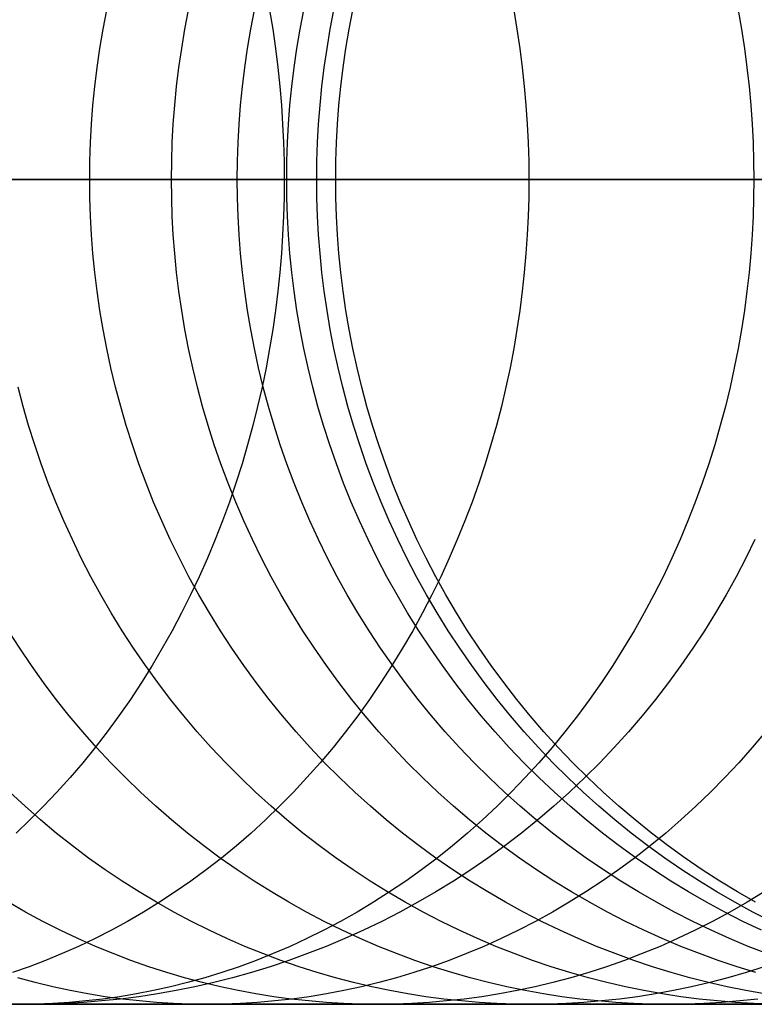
# Model space of a CAD drawing. Extents: x -10 to 451, y 0 to 260.
# Tile 55 of 61: x 414 to 428, y 147 to 165. Entities that reach past the tile are written whole.
import ezdxf

# ---------------------------------------------------------------- set-up
doc = ezdxf.new("R2010")
doc.units = 0
doc.layers.add('PREDEFINITO', color=7, linetype='CONTINUOUS')

msp = doc.modelspace()

# ---------------------------------------------------------------- linework, layer by layer
at = {"layer": 'PREDEFINITO'}
for p, q in [((415.942, 165.079, 935.565), (416.012, 165.441, 935.575)), ((417.491, 165.079, 926.708), (417.561, 165.441, 926.715)), ((418.736, 165.079, 917.449), (418.806, 165.441, 917.453)), ((419.093, 165.441, 1007.944), (419.152, 165.079, 1007.982)), ((419.673, 165.079, 907.793), (419.743, 165.441, 907.795)), ((420.241, 165.079, 865.354), (420.311, 165.441, 865.347)), ((420.6, 165.079, 887.322), (420.67, 165.441, 887.319)), ((423.712, 165.441, 1000.703), (423.774, 165.079, 1000.737)), ((427.959, 165.441, 993.09), (428.023, 165.079, 993.12)), ((415.881, 164.717, 935.556), (415.942, 165.079, 935.565)), ((417.429, 164.717, 926.702), (417.491, 165.079, 926.708)), ((418.675, 164.717, 917.445), (418.736, 165.079, 917.449)), ((419.152, 165.079, 1007.982), (419.204, 164.717, 1008.015)), ((419.611, 164.717, 907.792), (419.673, 165.079, 907.793)), ((420.18, 164.717, 865.36), (420.241, 165.079, 865.354)), ((420.538, 164.717, 887.324), (420.6, 165.079, 887.322)), ((423.774, 165.079, 1000.737), (423.828, 164.717, 1000.766)), ((428.023, 165.079, 993.12), (428.079, 164.717, 993.147)), ((415.829, 164.357, 935.549), (415.881, 164.717, 935.556)), ((417.377, 164.357, 926.696), (417.429, 164.717, 926.702)), ((418.622, 164.357, 917.442), (418.675, 164.717, 917.445)), ((419.204, 164.717, 1008.015), (419.249, 164.357, 1008.043)), ((419.558, 164.357, 907.79), (419.611, 164.717, 907.792)), ((420.128, 164.357, 865.365), (420.18, 164.717, 865.36)), ((420.486, 164.357, 887.327), (420.538, 164.717, 887.324)), ((423.828, 164.717, 1000.766), (423.875, 164.357, 1000.792)), ((428.079, 164.717, 993.147), (428.126, 164.357, 993.169)), ((415.786, 163.998, 935.542), (415.829, 164.357, 935.549)), ((417.333, 163.998, 926.692), (417.377, 164.357, 926.696)), ((418.578, 163.998, 917.439), (418.622, 164.357, 917.442)), ((419.249, 164.357, 1008.043), (419.287, 163.998, 1008.067)), ((419.514, 163.998, 907.789), (419.558, 164.357, 907.79)), ((420.084, 163.998, 865.37), (420.128, 164.357, 865.365)), ((420.442, 163.998, 887.328), (420.486, 164.357, 887.327)), ((423.875, 164.357, 1000.792), (423.913, 163.998, 1000.813)), ((428.126, 164.357, 993.169), (428.166, 163.998, 993.188)), ((415.75, 163.642, 935.537), (415.786, 163.998, 935.542)), ((417.298, 163.642, 926.688), (417.333, 163.998, 926.692)), ((418.542, 163.642, 917.437), (418.578, 163.998, 917.439)), ((419.287, 163.998, 1008.067), (419.317, 163.642, 1008.086)), ((419.479, 163.642, 907.788), (419.514, 163.998, 907.789)), ((420.048, 163.642, 865.373), (420.084, 163.998, 865.37)), ((420.406, 163.642, 887.33), (420.442, 163.998, 887.328)), ((423.913, 163.998, 1000.813), (423.945, 163.642, 1000.831)), ((428.166, 163.998, 993.188), (428.199, 163.642, 993.204)), ((415.723, 163.287, 935.533), (415.75, 163.642, 935.537)), ((417.27, 163.287, 926.685), (417.298, 163.642, 926.688)), ((418.515, 163.287, 917.435), (418.542, 163.642, 917.437)), ((419.317, 163.642, 1008.086), (419.34, 163.287, 1008.101)), ((419.451, 163.287, 907.787), (419.479, 163.642, 907.788)), ((420.021, 163.287, 865.376), (420.048, 163.642, 865.373)), ((420.378, 163.287, 887.331), (420.406, 163.642, 887.33)), ((423.945, 163.642, 1000.831), (423.969, 163.287, 1000.844)), ((428.199, 163.642, 993.204), (428.223, 163.287, 993.215)), ((415.704, 162.935, 935.531), (415.723, 163.287, 935.533)), ((417.251, 162.935, 926.683), (417.27, 163.287, 926.685)), ((418.496, 162.935, 917.434), (418.515, 163.287, 917.435)), ((419.34, 163.287, 1008.101), (419.357, 162.935, 1008.111)), ((419.432, 162.935, 907.787), (419.451, 163.287, 907.787)), ((420.002, 162.935, 865.378), (420.021, 163.287, 865.376)), ((420.359, 162.935, 887.332), (420.378, 163.287, 887.331)), ((423.969, 163.287, 1000.844), (423.986, 162.935, 1000.853)), ((428.223, 163.287, 993.215), (428.241, 162.935, 993.224)), ((415.693, 162.586, 935.529), (415.704, 162.935, 935.531)), ((417.24, 162.586, 926.682), (417.251, 162.935, 926.683)), ((418.484, 162.586, 917.433), (418.496, 162.935, 917.434)), ((419.357, 162.935, 1008.111), (419.366, 162.586, 1008.117)), ((419.42, 162.586, 907.787), (419.432, 162.935, 907.787)), ((419.99, 162.586, 865.379), (420.002, 162.935, 865.378)), ((420.348, 162.586, 887.332), (420.359, 162.935, 887.332)), ((423.986, 162.935, 1000.853), (423.996, 162.586, 1000.859)), ((428.241, 162.935, 993.224), (428.251, 162.586, 993.229)), ((415.689, 162.24, 935.528), (415.693, 162.586, 935.529)), ((417.236, 162.24, 926.682), (417.24, 162.586, 926.682)), ((418.481, 162.24, 917.433), (418.484, 162.586, 917.433)), ((419.366, 162.586, 1008.117), (419.37, 162.24, 1008.119)), ((419.417, 162.24, 907.787), (419.42, 162.586, 907.787)), ((419.986, 162.24, 865.379), (419.99, 162.586, 865.379)), ((420.344, 162.24, 887.332), (420.348, 162.586, 887.332)), ((423.996, 162.586, 1000.859), (423.999, 162.24, 1000.861)), ((428.251, 162.586, 993.229), (428.255, 162.24, 993.23)), ((419.986, 162.24, 865.379), (379.442, 162.24, 20.779)), ((450.507, 162.24, 862.345), (410.109, 162.24, 20.779)), ((413.846, 162.24, 943.967), (414.81, 162.24, 939.772)), ((414.363, 162.24, 1015.002), (416.919, 162.24, 1011.6)), ((414.81, 162.24, 939.772), (415.689, 162.24, 935.528)), ((415.689, 162.24, 935.528), (416.505, 162.24, 931.126)), ((415.693, 161.894, 935.529), (415.689, 162.24, 935.528)), ((416.505, 162.24, 931.126), (417.236, 162.24, 926.682)), ((416.919, 162.24, 1011.6), (419.37, 162.24, 1008.119)), ((417.236, 162.24, 926.682), (417.901, 162.24, 922.076)), ((417.24, 161.894, 926.682), (417.236, 162.24, 926.682)), ((417.901, 162.24, 922.076), (418.481, 162.24, 917.433)), ((418.481, 162.24, 917.433), (418.991, 162.24, 912.626)), ((418.484, 161.894, 917.433), (418.481, 162.24, 917.433)), ((418.991, 162.24, 912.626), (419.417, 162.24, 907.787)), ((419.37, 162.24, 1008.119), (419.366, 161.894, 1008.117)), ((419.37, 162.24, 1008.119), (421.738, 162.24, 1004.525)), ((419.417, 162.24, 907.787), (420.046, 162.24, 897.612)), ((419.42, 161.894, 907.787), (419.417, 162.24, 907.787)), ((420.325, 162.24, 876.392), (419.986, 162.24, 865.379)), ((419.99, 161.894, 865.379), (419.986, 162.24, 865.379)), ((420.046, 162.24, 897.612), (420.344, 162.24, 887.332)), ((420.344, 162.24, 887.332), (420.325, 162.24, 876.392)), ((420.348, 161.894, 887.332), (420.344, 162.24, 887.332)), ((421.738, 162.24, 1004.525), (423.999, 162.24, 1000.861)), ((423.999, 162.24, 1000.861), (423.996, 161.894, 1000.859)), ((423.999, 162.24, 1000.861), (426.182, 162.24, 997.077)), ((426.182, 162.24, 997.077), (428.255, 162.24, 993.23)), ((428.255, 162.24, 993.23), (428.251, 161.894, 993.229)), ((428.255, 162.24, 993.23), (430.252, 162.24, 989.259)), ((415.704, 161.545, 935.531), (415.693, 161.894, 935.529)), ((417.251, 161.545, 926.683), (417.24, 161.894, 926.682)), ((418.496, 161.545, 917.434), (418.484, 161.894, 917.433)), ((419.366, 161.894, 1008.117), (419.357, 161.545, 1008.111)), ((419.432, 161.545, 907.787), (419.42, 161.894, 907.787)), ((420.002, 161.545, 865.378), (419.99, 161.894, 865.379)), ((420.359, 161.545, 887.332), (420.348, 161.894, 887.332)), ((423.996, 161.894, 1000.859), (423.986, 161.545, 1000.853)), ((428.251, 161.894, 993.229), (428.241, 161.545, 993.224)), ((415.723, 161.193, 935.533), (415.704, 161.545, 935.531)), ((417.27, 161.193, 926.685), (417.251, 161.545, 926.683)), ((418.515, 161.193, 917.435), (418.496, 161.545, 917.434)), ((419.357, 161.545, 1008.111), (419.34, 161.193, 1008.101)), ((419.451, 161.193, 907.787), (419.432, 161.545, 907.787)), ((420.021, 161.193, 865.376), (420.002, 161.545, 865.378)), ((420.378, 161.193, 887.331), (420.359, 161.545, 887.332)), ((423.986, 161.545, 1000.853), (423.969, 161.193, 1000.844)), ((428.241, 161.545, 993.224), (428.223, 161.193, 993.215)), ((415.75, 160.838, 935.537), (415.723, 161.193, 935.533)), ((417.298, 160.838, 926.688), (417.27, 161.193, 926.685)), ((418.542, 160.838, 917.437), (418.515, 161.193, 917.435)), ((419.34, 161.193, 1008.101), (419.317, 160.838, 1008.086)), ((419.479, 160.838, 907.788), (419.451, 161.193, 907.787)), ((420.048, 160.838, 865.373), (420.021, 161.193, 865.376)), ((420.406, 160.838, 887.33), (420.378, 161.193, 887.331)), ((423.969, 161.193, 1000.844), (423.945, 160.838, 1000.831)), ((428.223, 161.193, 993.215), (428.199, 160.838, 993.204)), ((415.786, 160.482, 935.542), (415.75, 160.838, 935.537)), ((417.333, 160.482, 926.692), (417.298, 160.838, 926.688)), ((418.578, 160.482, 917.439), (418.542, 160.838, 917.437)), ((419.317, 160.838, 1008.086), (419.287, 160.482, 1008.067)), ((419.514, 160.482, 907.789), (419.479, 160.838, 907.788)), ((420.084, 160.482, 865.37), (420.048, 160.838, 865.373)), ((420.442, 160.482, 887.328), (420.406, 160.838, 887.33)), ((423.945, 160.838, 1000.831), (423.913, 160.482, 1000.813)), ((428.199, 160.838, 993.204), (428.166, 160.482, 993.188)), ((415.829, 160.123, 935.549), (415.786, 160.482, 935.542)), ((417.377, 160.123, 926.696), (417.333, 160.482, 926.692)), ((418.622, 160.123, 917.442), (418.578, 160.482, 917.439)), ((419.287, 160.482, 1008.067), (419.249, 160.123, 1008.043)), ((419.558, 160.123, 907.79), (419.514, 160.482, 907.789)), ((420.128, 160.123, 865.365), (420.084, 160.482, 865.37)), ((420.486, 160.123, 887.327), (420.442, 160.482, 887.328)), ((423.913, 160.482, 1000.813), (423.875, 160.123, 1000.792)), ((428.166, 160.482, 993.188), (428.126, 160.123, 993.169)), ((415.881, 159.763, 935.556), (415.829, 160.123, 935.549)), ((417.429, 159.763, 926.702), (417.377, 160.123, 926.696)), ((418.675, 159.763, 917.445), (418.622, 160.123, 917.442)), ((419.249, 160.123, 1008.043), (419.204, 159.763, 1008.015)), ((419.611, 159.763, 907.792), (419.558, 160.123, 907.79)), ((420.18, 159.763, 865.36), (420.128, 160.123, 865.365)), ((420.538, 159.763, 887.324), (420.486, 160.123, 887.327)), ((423.875, 160.123, 1000.792), (423.828, 159.763, 1000.766)), ((428.126, 160.123, 993.169), (428.079, 159.763, 993.147)), ((415.942, 159.401, 935.565), (415.881, 159.763, 935.556)), ((417.491, 159.401, 926.708), (417.429, 159.763, 926.702)), ((418.736, 159.401, 917.449), (418.675, 159.763, 917.445)), ((419.204, 159.763, 1008.015), (419.152, 159.401, 1007.982)), ((419.673, 159.401, 907.793), (419.611, 159.763, 907.792)), ((420.241, 159.401, 865.354), (420.18, 159.763, 865.36)), ((420.6, 159.401, 887.322), (420.538, 159.763, 887.324)), ((423.828, 159.763, 1000.766), (423.774, 159.401, 1000.737)), ((428.079, 159.763, 993.147), (428.023, 159.401, 993.12)), ((416.012, 159.039, 935.575), (415.942, 159.401, 935.565)), ((417.561, 159.039, 926.715), (417.491, 159.401, 926.708)), ((418.806, 159.039, 917.453), (418.736, 159.401, 917.449)), ((419.152, 159.401, 1007.982), (419.093, 159.039, 1007.944)), ((419.743, 159.039, 907.795), (419.673, 159.401, 907.793)), ((420.311, 159.039, 865.347), (420.241, 159.401, 865.354)), ((420.67, 159.039, 887.319), (420.6, 159.401, 887.322)), ((423.774, 159.401, 1000.737), (423.712, 159.039, 1000.703)), ((428.023, 159.401, 993.12), (427.959, 159.039, 993.09)), ((416.09, 158.675, 935.586), (416.012, 159.039, 935.575)), ((417.64, 158.675, 926.723), (417.561, 159.039, 926.715)), ((418.885, 158.675, 917.458), (418.806, 159.039, 917.453)), ((419.093, 159.039, 1007.944), (419.025, 158.675, 1007.901)), ((419.822, 158.675, 907.797), (419.743, 159.039, 907.795)), ((420.39, 158.675, 865.339), (420.311, 159.039, 865.347)), ((420.749, 158.675, 887.316), (420.67, 159.039, 887.319)), ((423.712, 159.039, 1000.703), (423.643, 158.675, 1000.664)), ((427.959, 159.039, 993.09), (427.887, 158.675, 993.056)), ((416.178, 158.311, 935.599), (416.09, 158.675, 935.586)), ((417.728, 158.311, 926.732), (417.64, 158.675, 926.723)), ((418.974, 158.311, 917.464), (418.885, 158.675, 917.458)), ((419.025, 158.675, 1007.901), (418.95, 158.311, 1007.854)), ((419.911, 158.311, 907.8), (419.822, 158.675, 907.797)), ((420.478, 158.311, 865.331), (420.39, 158.675, 865.339)), ((420.838, 158.311, 887.313), (420.749, 158.675, 887.316)), ((423.643, 158.675, 1000.664), (423.565, 158.311, 1000.621)), ((427.887, 158.675, 993.056), (427.807, 158.311, 993.017)), ((414.428, 157.948, 944.077), (414.332, 158.311, 944.059)), ((416.275, 157.948, 935.613), (416.178, 158.311, 935.599)), ((417.825, 157.948, 926.742), (417.728, 158.311, 926.732)), ((418.95, 158.311, 1007.854), (418.867, 157.948, 1007.801)), ((419.071, 157.948, 917.47), (418.974, 158.311, 917.464)), ((420.008, 157.948, 907.802), (419.911, 158.311, 907.8)), ((420.576, 157.948, 865.321), (420.478, 158.311, 865.331)), ((420.935, 157.948, 887.309), (420.838, 158.311, 887.313)), ((423.565, 158.311, 1000.621), (423.479, 157.948, 1000.574)), ((427.807, 158.311, 993.017), (427.719, 157.948, 992.975)), ((414.533, 157.584, 944.097), (414.428, 157.948, 944.077)), ((416.381, 157.584, 935.628), (416.275, 157.948, 935.613)), ((417.931, 157.584, 926.753), (417.825, 157.948, 926.742)), ((418.867, 157.948, 1007.801), (418.776, 157.584, 1007.744)), ((419.178, 157.584, 917.477), (419.071, 157.948, 917.47)), ((420.115, 157.584, 907.805), (420.008, 157.948, 907.802)), ((420.682, 157.584, 865.31), (420.576, 157.948, 865.321)), ((421.042, 157.584, 887.304), (420.935, 157.948, 887.309)), ((423.479, 157.948, 1000.574), (423.385, 157.584, 1000.522)), ((427.719, 157.948, 992.975), (427.622, 157.584, 992.929)), ((414.648, 157.221, 944.119), (414.533, 157.584, 944.097)), ((416.496, 157.221, 935.645), (416.381, 157.584, 935.628)), ((418.047, 157.221, 926.765), (417.931, 157.584, 926.753)), ((418.776, 157.584, 1007.744), (418.677, 157.221, 1007.681)), ((419.294, 157.221, 917.484), (419.178, 157.584, 917.477)), ((420.232, 157.221, 907.808), (420.115, 157.584, 907.805)), ((420.798, 157.221, 865.299), (420.682, 157.584, 865.31)), ((421.159, 157.221, 887.3), (421.042, 157.584, 887.304)), ((423.385, 157.584, 1000.522), (423.282, 157.221, 1000.466)), ((427.622, 157.584, 992.929), (427.516, 157.221, 992.879)), ((414.772, 156.859, 944.142), (414.648, 157.221, 944.119)), ((416.621, 156.859, 935.663), (416.496, 157.221, 935.645)), ((418.172, 156.859, 926.778), (418.047, 157.221, 926.765)), ((418.677, 157.221, 1007.681), (418.571, 156.859, 1007.614)), ((419.42, 156.859, 917.492), (419.294, 157.221, 917.484)), ((420.358, 156.859, 907.812), (420.232, 157.221, 907.808)), ((420.923, 156.859, 865.286), (420.798, 157.221, 865.299)), ((421.284, 156.859, 887.295), (421.159, 157.221, 887.3)), ((423.282, 157.221, 1000.466), (423.172, 156.859, 1000.405)), ((427.516, 157.221, 992.879), (427.402, 156.859, 992.825)), ((414.905, 156.498, 944.168), (414.772, 156.859, 944.142)), ((416.755, 156.498, 935.682), (416.621, 156.859, 935.663)), ((418.307, 156.498, 926.791), (418.172, 156.859, 926.778)), ((418.571, 156.859, 1007.614), (418.456, 156.498, 1007.541)), ((419.555, 156.498, 917.501), (419.42, 156.859, 917.492)), ((420.493, 156.498, 907.815), (420.358, 156.859, 907.812)), ((421.058, 156.498, 865.273), (420.923, 156.859, 865.286)), ((421.42, 156.498, 887.289), (421.284, 156.859, 887.295)), ((423.172, 156.859, 1000.405), (423.053, 156.498, 1000.339)), ((427.402, 156.859, 992.825), (427.28, 156.498, 992.766)), ((415.047, 156.139, 944.195), (414.905, 156.498, 944.168)), ((416.898, 156.139, 935.703), (416.755, 156.498, 935.682)), ((418.451, 156.139, 926.806), (418.307, 156.498, 926.791)), ((418.456, 156.498, 1007.541), (418.333, 156.139, 1007.463)), ((419.7, 156.139, 917.51), (419.555, 156.498, 917.501)), ((420.638, 156.139, 907.819), (420.493, 156.498, 907.815)), ((421.202, 156.139, 865.259), (421.058, 156.498, 865.273)), ((421.564, 156.139, 887.283), (421.42, 156.498, 887.289)), ((423.053, 156.498, 1000.339), (422.925, 156.139, 1000.269)), ((427.28, 156.498, 992.766), (427.149, 156.139, 992.704)), ((415.199, 155.781, 944.223), (415.047, 156.139, 944.195)), ((417.051, 155.781, 935.725), (416.898, 156.139, 935.703)), ((418.333, 156.139, 1007.463), (418.202, 155.781, 1007.38)), ((418.605, 155.781, 926.822), (418.451, 156.139, 926.806)), ((419.854, 155.781, 917.52), (419.7, 156.139, 917.51)), ((420.792, 155.781, 907.823), (420.638, 156.139, 907.819)), ((421.356, 155.781, 865.243), (421.202, 156.139, 865.259)), ((421.719, 155.781, 887.277), (421.564, 156.139, 887.283)), ((422.925, 156.139, 1000.269), (422.79, 155.781, 1000.195)), ((427.149, 156.139, 992.704), (427.009, 155.781, 992.637)), ((415.36, 155.427, 944.254), (415.199, 155.781, 944.223)), ((417.213, 155.427, 935.748), (417.051, 155.781, 935.725)), ((418.202, 155.781, 1007.38), (418.063, 155.427, 1007.292)), ((418.768, 155.427, 926.838), (418.605, 155.781, 926.822)), ((420.017, 155.427, 917.53), (419.854, 155.781, 917.52)), ((420.956, 155.427, 907.828), (420.792, 155.781, 907.823)), ((421.519, 155.427, 865.227), (421.356, 155.781, 865.243)), ((421.882, 155.427, 887.271), (421.719, 155.781, 887.277)), ((422.79, 155.781, 1000.195), (422.645, 155.427, 1000.115)), ((427.009, 155.781, 992.637), (426.86, 155.427, 992.567)), ((415.53, 155.075, 944.286), (415.36, 155.427, 944.254)), ((417.385, 155.075, 935.773), (417.213, 155.427, 935.748)), ((418.063, 155.427, 1007.292), (417.915, 155.075, 1007.199)), ((418.94, 155.075, 926.856), (418.768, 155.427, 926.838)), ((420.19, 155.075, 917.541), (420.017, 155.427, 917.53)), ((421.129, 155.075, 907.832), (420.956, 155.427, 907.828)), ((421.691, 155.075, 865.21), (421.519, 155.427, 865.227)), ((422.056, 155.075, 887.264), (421.882, 155.427, 887.271)), ((422.645, 155.427, 1000.115), (422.493, 155.075, 1000.031)), ((426.86, 155.427, 992.567), (426.704, 155.075, 992.492)), ((428.277, 155.427, 431.325), (428.104, 155.075, 431.342)), ((415.71, 154.726, 944.32), (415.53, 155.075, 944.286)), ((417.566, 154.726, 935.799), (417.385, 155.075, 935.773)), ((417.915, 155.075, 1007.199), (417.76, 154.726, 1007.101)), ((419.122, 154.726, 926.875), (418.94, 155.075, 926.856)), ((420.373, 154.726, 917.553), (420.19, 155.075, 917.541)), ((421.312, 154.726, 907.837), (421.129, 155.075, 907.832)), ((421.873, 154.726, 865.192), (421.691, 155.075, 865.21)), ((422.238, 154.726, 887.256), (422.056, 155.075, 887.264)), ((422.493, 155.075, 1000.031), (422.332, 154.726, 999.943)), ((426.704, 155.075, 992.492), (426.538, 154.726, 992.413)), ((428.104, 155.075, 431.342), (427.923, 154.726, 431.36)), ((415.899, 154.381, 944.356), (415.71, 154.726, 944.32)), ((417.756, 154.381, 935.826), (417.566, 154.726, 935.799)), ((417.76, 154.726, 1007.101), (417.597, 154.381, 1006.998)), ((419.313, 154.381, 926.894), (419.122, 154.726, 926.875)), ((420.564, 154.381, 917.565), (420.373, 154.726, 917.553)), ((421.504, 154.381, 907.842), (421.312, 154.726, 907.837)), ((422.064, 154.381, 865.173), (421.873, 154.726, 865.192)), ((422.332, 154.726, 999.943), (422.164, 154.381, 999.85)), ((422.43, 154.381, 887.249), (422.238, 154.726, 887.256)), ((426.538, 154.726, 992.413), (426.364, 154.381, 992.33)), ((427.923, 154.726, 431.36), (427.731, 154.381, 431.379)), ((416.097, 154.04, 944.393), (415.899, 154.381, 944.356)), ((417.597, 154.381, 1006.998), (417.426, 154.04, 1006.89)), ((417.955, 154.04, 935.855), (417.756, 154.381, 935.826)), ((419.513, 154.04, 926.915), (419.313, 154.381, 926.894)), ((420.765, 154.04, 917.577), (420.564, 154.381, 917.565)), ((421.705, 154.04, 907.848), (421.504, 154.381, 907.842)), ((422.164, 154.381, 999.85), (421.987, 154.04, 999.753)), ((422.265, 154.04, 865.153), (422.064, 154.381, 865.173)), ((422.631, 154.04, 887.241), (422.43, 154.381, 887.249)), ((426.364, 154.381, 992.33), (426.182, 154.04, 992.244)), ((427.731, 154.381, 431.379), (427.531, 154.04, 431.399)), ((416.303, 153.704, 944.432), (416.097, 154.04, 944.393)), ((417.426, 154.04, 1006.89), (417.248, 153.704, 1006.777)), ((418.163, 153.704, 935.885), (417.955, 154.04, 935.855)), ((419.723, 153.704, 926.936), (419.513, 154.04, 926.915)), ((420.975, 153.704, 917.591), (420.765, 154.04, 917.577)), ((421.915, 153.704, 907.853), (421.705, 154.04, 907.848)), ((421.987, 154.04, 999.753), (421.802, 153.704, 999.651)), ((422.474, 153.704, 865.132), (422.265, 154.04, 865.153)), ((422.841, 153.704, 887.232), (422.631, 154.04, 887.241)), ((426.182, 154.04, 992.244), (425.991, 153.704, 992.153)), ((427.531, 154.04, 431.399), (427.322, 153.704, 431.42)), ((414.364, 153.372, 952.624), (414.15, 153.704, 952.573)), ((416.519, 153.372, 944.473), (416.303, 153.704, 944.432)), ((417.248, 153.704, 1006.777), (417.062, 153.372, 1006.659)), ((418.381, 153.372, 935.916), (418.163, 153.704, 935.885)), ((419.941, 153.372, 926.959), (419.723, 153.704, 926.936)), ((421.194, 153.372, 917.605), (420.975, 153.704, 917.591)), ((421.802, 153.704, 999.651), (421.609, 153.372, 999.545)), ((422.135, 153.372, 907.859), (421.915, 153.704, 907.853)), ((422.692, 153.372, 865.11), (422.474, 153.704, 865.132)), ((423.061, 153.372, 887.224), (422.841, 153.704, 887.232)), ((425.991, 153.704, 992.153), (425.793, 153.372, 992.058)), ((427.322, 153.704, 431.42), (427.103, 153.372, 431.442)), ((414.586, 153.045, 952.677), (414.364, 153.372, 952.624)), ((416.744, 153.045, 944.515), (416.519, 153.372, 944.473)), ((417.062, 153.372, 1006.659), (416.868, 153.045, 1006.536)), ((418.607, 153.045, 935.949), (418.381, 153.372, 935.916)), ((420.168, 153.045, 926.982), (419.941, 153.372, 926.959)), ((421.422, 153.045, 917.619), (421.194, 153.372, 917.605)), ((421.609, 153.372, 999.545), (421.408, 153.045, 999.434)), ((422.363, 153.045, 907.865), (422.135, 153.372, 907.859)), ((422.919, 153.045, 865.088), (422.692, 153.372, 865.11)), ((423.289, 153.045, 887.214), (423.061, 153.372, 887.224)), ((425.793, 153.372, 992.058), (425.586, 153.045, 991.96)), ((427.103, 153.372, 431.442), (426.876, 153.045, 431.464)), ((414.816, 152.723, 952.732), (414.586, 153.045, 952.677)), ((416.868, 153.045, 1006.536), (416.667, 152.723, 1006.409)), ((416.976, 152.723, 944.559), (416.744, 153.045, 944.515)), ((418.841, 152.723, 935.983), (418.607, 153.045, 935.949)), ((420.404, 152.723, 927.006), (420.168, 153.045, 926.982)), ((421.408, 153.045, 999.434), (421.2, 152.723, 999.319)), ((421.658, 152.723, 917.634), (421.422, 153.045, 917.619)), ((422.599, 152.723, 907.872), (422.363, 153.045, 907.865)), ((423.155, 152.723, 865.064), (422.919, 153.045, 865.088)), ((423.525, 152.723, 887.205), (423.289, 153.045, 887.214)), ((425.586, 153.045, 991.96), (425.371, 152.723, 991.858)), ((426.876, 153.045, 431.464), (426.641, 152.723, 431.488)), ((415.055, 152.407, 952.788), (414.816, 152.723, 952.732)), ((416.667, 152.723, 1006.409), (416.458, 152.407, 1006.277)), ((417.218, 152.407, 944.605), (416.976, 152.723, 944.559)), ((419.084, 152.407, 936.018), (418.841, 152.723, 935.983)), ((420.648, 152.407, 927.031), (420.404, 152.723, 927.006)), ((421.2, 152.723, 999.319), (420.984, 152.407, 999.201)), ((421.903, 152.407, 917.649), (421.658, 152.723, 917.634)), ((422.845, 152.407, 907.878), (422.599, 152.723, 907.872)), ((423.399, 152.407, 865.04), (423.155, 152.723, 865.064)), ((423.771, 152.407, 887.195), (423.525, 152.723, 887.205)), ((425.371, 152.723, 991.858), (425.149, 152.407, 991.752)), ((426.641, 152.723, 431.488), (426.396, 152.407, 431.512)), ((415.302, 152.098, 952.847), (415.055, 152.407, 952.788)), ((416.458, 152.407, 1006.277), (416.243, 152.098, 1006.141)), ((417.467, 152.098, 944.652), (417.218, 152.407, 944.605)), ((419.335, 152.098, 936.054), (419.084, 152.407, 936.018)), ((420.9, 152.098, 927.057), (420.648, 152.407, 927.031)), ((420.984, 152.407, 999.201), (420.761, 152.098, 999.078)), ((422.156, 152.098, 917.665), (421.903, 152.407, 917.649)), ((423.098, 152.098, 907.885), (422.845, 152.407, 907.878)), ((423.652, 152.098, 865.015), (423.399, 152.407, 865.04)), ((424.024, 152.098, 887.185), (423.771, 152.407, 887.195)), ((425.149, 152.407, 991.752), (424.92, 152.098, 991.643)), ((426.396, 152.407, 431.512), (426.144, 152.098, 431.537)), ((415.557, 151.795, 952.907), (415.302, 152.098, 952.847)), ((416.243, 152.098, 1006.141), (416.021, 151.795, 1006)), ((417.724, 151.795, 944.701), (417.467, 152.098, 944.652)), ((419.594, 151.795, 936.091), (419.335, 152.098, 936.054)), ((420.761, 152.098, 999.078), (420.531, 151.795, 998.951)), ((421.161, 151.795, 927.083), (420.9, 152.098, 927.057)), ((422.417, 151.795, 917.682), (422.156, 152.098, 917.665)), ((423.36, 151.795, 907.892), (423.098, 152.098, 907.885)), ((423.912, 151.795, 864.989), (423.652, 152.098, 865.015)), ((424.285, 151.795, 887.175), (424.024, 152.098, 887.185)), ((424.92, 152.098, 991.643), (424.683, 151.795, 991.53)), ((426.144, 152.098, 431.537), (425.883, 151.795, 431.563)), ((415.82, 151.498, 952.97), (415.557, 151.795, 952.907)), ((416.021, 151.795, 1006), (415.792, 151.498, 1005.856)), ((417.989, 151.498, 944.751), (417.724, 151.795, 944.701)), ((419.861, 151.498, 936.13), (419.594, 151.795, 936.091)), ((420.531, 151.795, 998.951), (420.294, 151.498, 998.821)), ((421.429, 151.498, 927.111), (421.161, 151.795, 927.083)), ((422.686, 151.498, 917.699), (422.417, 151.795, 917.682)), ((423.629, 151.498, 907.899), (423.36, 151.795, 907.892)), ((424.18, 151.498, 864.963), (423.912, 151.795, 864.989)), ((424.555, 151.498, 887.164), (424.285, 151.795, 887.175)), ((424.683, 151.795, 991.53), (424.439, 151.498, 991.414)), ((425.883, 151.795, 431.563), (425.615, 151.498, 431.59)), ((428.478, 151.795, 983.738), (428.228, 151.498, 983.636)), ((415.792, 151.498, 1005.856), (415.557, 151.209, 1005.707)), ((416.089, 151.209, 953.034), (415.82, 151.498, 952.97)), ((418.262, 151.209, 944.802), (417.989, 151.498, 944.751)), ((420.135, 151.209, 936.169), (419.861, 151.498, 936.13)), ((420.294, 151.498, 998.821), (420.05, 151.209, 998.687)), ((421.704, 151.209, 927.139), (421.429, 151.498, 927.111)), ((422.963, 151.209, 917.717), (422.686, 151.498, 917.699)), ((423.906, 151.209, 907.906), (423.629, 151.498, 907.899)), ((424.456, 151.209, 864.935), (424.18, 151.498, 864.963)), ((424.439, 151.498, 991.414), (424.188, 151.209, 991.294)), ((424.831, 151.209, 887.153), (424.555, 151.498, 887.164)), ((425.615, 151.498, 431.59), (425.34, 151.209, 431.617)), ((428.228, 151.498, 983.636), (427.971, 151.209, 983.531)), ((415.557, 151.209, 1005.707), (415.316, 150.927, 1005.554)), ((416.366, 150.927, 953.1), (416.089, 151.209, 953.034)), ((418.541, 150.927, 944.855), (418.262, 151.209, 944.802)), ((420.05, 151.209, 998.687), (419.8, 150.927, 998.549)), ((420.417, 150.927, 936.21), (420.135, 151.209, 936.169)), ((421.987, 150.927, 927.168), (421.704, 151.209, 927.139)), ((423.247, 150.927, 917.734), (422.963, 151.209, 917.717)), ((424.19, 150.927, 907.914), (423.906, 151.209, 907.906)), ((424.188, 151.209, 991.294), (423.93, 150.927, 991.172)), ((424.739, 150.927, 864.907), (424.456, 151.209, 864.935)), ((425.116, 150.927, 887.141), (424.831, 151.209, 887.153)), ((425.34, 151.209, 431.617), (425.057, 150.927, 431.645)), ((427.971, 151.209, 983.531), (427.707, 150.927, 983.424)), ((415.316, 150.927, 1005.554), (415.069, 150.653, 1005.398)), ((416.65, 150.653, 953.167), (416.366, 150.927, 953.1)), ((418.827, 150.653, 944.909), (418.541, 150.927, 944.855)), ((419.8, 150.927, 998.549), (419.544, 150.653, 998.408)), ((420.705, 150.653, 936.252), (420.417, 150.927, 936.21)), ((422.277, 150.653, 927.198), (421.987, 150.927, 927.168)), ((423.537, 150.653, 917.753), (423.247, 150.927, 917.734)), ((423.93, 150.927, 991.172), (423.667, 150.653, 991.046)), ((424.482, 150.653, 907.922), (424.19, 150.927, 907.914)), ((425.029, 150.653, 864.878), (424.739, 150.927, 864.907)), ((425.057, 150.927, 431.645), (424.767, 150.653, 431.674)), ((425.407, 150.653, 887.13), (425.116, 150.927, 887.141)), ((427.707, 150.927, 983.424), (427.437, 150.653, 983.313)), ((414.465, 150.387, 961.106), (414.179, 150.653, 961.023)), ((415.069, 150.653, 1005.398), (414.816, 150.387, 1005.238)), ((416.94, 150.387, 953.236), (416.65, 150.653, 953.167)), ((419.12, 150.387, 944.965), (418.827, 150.653, 944.909)), ((419.544, 150.653, 998.408), (419.282, 150.387, 998.264)), ((421, 150.387, 936.294), (420.705, 150.653, 936.252)), ((422.573, 150.387, 927.228), (422.277, 150.653, 927.198)), ((423.667, 150.653, 991.046), (423.397, 150.387, 990.918)), ((423.835, 150.387, 917.772), (423.537, 150.653, 917.753)), ((424.767, 150.653, 431.674), (424.47, 150.387, 431.703)), ((424.779, 150.387, 907.93), (424.482, 150.653, 907.922)), ((425.325, 150.387, 864.849), (425.029, 150.653, 864.878)), ((425.704, 150.387, 887.118), (425.407, 150.653, 887.13)), ((427.437, 150.653, 983.313), (427.161, 150.387, 983.2)), ((414.758, 150.129, 961.191), (414.465, 150.387, 961.106)), ((414.816, 150.387, 1005.238), (414.557, 150.129, 1005.074)), ((417.236, 150.129, 953.306), (416.94, 150.387, 953.236)), ((419.282, 150.387, 998.264), (419.015, 150.129, 998.117)), ((419.419, 150.129, 945.021), (419.12, 150.387, 944.965)), ((421.301, 150.129, 936.338), (421, 150.387, 936.294)), ((422.876, 150.129, 927.259), (422.573, 150.387, 927.228)), ((423.397, 150.387, 990.918), (423.121, 150.129, 990.787)), ((424.138, 150.129, 917.791), (423.835, 150.387, 917.772)), ((424.47, 150.387, 431.703), (424.167, 150.129, 431.733)), ((425.083, 150.129, 907.938), (424.779, 150.387, 907.93)), ((425.628, 150.129, 864.819), (425.325, 150.387, 864.849)), ((426.008, 150.129, 887.106), (425.704, 150.387, 887.118)), ((427.161, 150.387, 983.2), (426.878, 150.129, 983.085)), ((414.557, 150.129, 1005.074), (414.294, 149.879, 1004.907)), ((415.056, 149.879, 961.277), (414.758, 150.129, 961.191)), ((417.538, 149.879, 953.378), (417.236, 150.129, 953.306)), ((419.015, 150.129, 998.117), (418.742, 149.879, 997.966)), ((419.724, 149.879, 945.079), (419.419, 150.129, 945.021)), ((421.609, 149.879, 936.382), (421.301, 150.129, 936.338)), ((423.121, 150.129, 990.787), (422.84, 149.879, 990.653)), ((423.185, 149.879, 927.291), (422.876, 150.129, 927.259)), ((424.167, 150.129, 431.733), (423.859, 149.879, 431.764)), ((424.448, 149.879, 917.811), (424.138, 150.129, 917.791)), ((425.394, 149.879, 907.946), (425.083, 150.129, 907.938)), ((425.937, 149.879, 864.788), (425.628, 150.129, 864.819)), ((426.318, 149.879, 887.093), (426.008, 150.129, 887.106)), ((426.878, 150.129, 983.085), (426.59, 149.879, 982.967)), ((415.36, 149.638, 961.365), (415.056, 149.879, 961.277)), ((417.846, 149.638, 953.451), (417.538, 149.879, 953.378)), ((418.742, 149.879, 997.966), (418.464, 149.638, 997.813)), ((420.035, 149.638, 945.138), (419.724, 149.879, 945.079)), ((421.921, 149.638, 936.427), (421.609, 149.879, 936.382)), ((422.84, 149.879, 990.653), (422.554, 149.638, 990.517)), ((423.499, 149.638, 927.323), (423.185, 149.879, 927.291)), ((423.859, 149.879, 431.764), (423.544, 149.638, 431.795)), ((424.763, 149.638, 917.831), (424.448, 149.879, 917.811)), ((425.71, 149.638, 907.955), (425.394, 149.879, 907.946)), ((426.252, 149.638, 864.757), (425.937, 149.879, 864.788)), ((426.59, 149.879, 982.967), (426.297, 149.638, 982.848)), ((426.634, 149.638, 887.081), (426.318, 149.879, 887.093)), ((415.669, 149.406, 961.455), (415.36, 149.638, 961.365)), ((418.159, 149.406, 953.525), (417.846, 149.638, 953.451)), ((418.464, 149.638, 997.813), (418.181, 149.406, 997.658)), ((420.351, 149.406, 945.197), (420.035, 149.638, 945.138)), ((422.24, 149.406, 936.473), (421.921, 149.638, 936.427)), ((422.554, 149.638, 990.517), (422.263, 149.406, 990.378)), ((423.544, 149.638, 431.795), (423.224, 149.406, 431.827)), ((423.819, 149.406, 927.356), (423.499, 149.638, 927.323)), ((425.084, 149.406, 917.851), (424.763, 149.638, 917.831)), ((426.031, 149.406, 907.963), (425.71, 149.638, 907.955)), ((426.297, 149.638, 982.848), (425.999, 149.406, 982.726)), ((426.571, 149.406, 864.725), (426.252, 149.638, 864.757)), ((426.955, 149.406, 887.068), (426.634, 149.638, 887.081)), ((415.983, 149.183, 961.546), (415.669, 149.406, 961.455)), ((418.181, 149.406, 997.658), (417.894, 149.183, 997.5)), ((418.477, 149.183, 953.601), (418.159, 149.406, 953.525)), ((420.672, 149.183, 945.258), (420.351, 149.406, 945.197)), ((422.263, 149.406, 990.378), (421.967, 149.183, 990.237)), ((422.563, 149.183, 936.519), (422.24, 149.406, 936.473)), ((423.224, 149.406, 431.827), (422.899, 149.183, 431.86)), ((424.144, 149.183, 927.389), (423.819, 149.406, 927.356)), ((425.41, 149.183, 917.871), (425.084, 149.406, 917.851)), ((425.999, 149.406, 982.726), (425.696, 149.183, 982.602)), ((426.357, 149.183, 907.972), (426.031, 149.406, 907.963)), ((426.896, 149.183, 864.693), (426.571, 149.406, 864.725)), ((427.281, 149.183, 887.055), (426.955, 149.406, 887.068)), ((416.302, 148.969, 961.638), (415.983, 149.183, 961.546)), ((417.894, 149.183, 997.5), (417.603, 148.969, 997.34)), ((418.799, 148.969, 953.677), (418.477, 149.183, 953.601)), ((420.997, 148.969, 945.32), (420.672, 149.183, 945.258)), ((421.967, 149.183, 990.237), (421.668, 148.969, 990.095)), ((422.89, 148.969, 936.567), (422.563, 149.183, 936.519)), ((422.899, 149.183, 431.86), (422.57, 148.969, 431.892)), ((424.473, 148.969, 927.422), (424.144, 149.183, 927.389)), ((425.696, 149.183, 982.602), (425.389, 148.969, 982.477)), ((425.74, 148.969, 917.892), (425.41, 149.183, 917.871)), ((426.688, 148.969, 907.981), (426.357, 149.183, 907.972)), ((427.226, 148.969, 864.66), (426.896, 149.183, 864.693)), ((427.612, 148.969, 887.042), (427.281, 149.183, 887.055)), ((416.624, 148.764, 961.731), (416.302, 148.969, 961.638)), ((417.603, 148.969, 997.34), (417.309, 148.764, 997.177)), ((419.126, 148.764, 953.755), (418.799, 148.969, 953.677)), ((421.327, 148.764, 945.382), (420.997, 148.969, 945.32)), ((421.668, 148.969, 990.095), (421.364, 148.764, 989.95)), ((422.57, 148.969, 431.892), (422.236, 148.764, 431.925)), ((423.222, 148.764, 936.614), (422.89, 148.969, 936.567)), ((424.807, 148.764, 927.457), (424.473, 148.969, 927.422)), ((425.389, 148.969, 982.477), (425.078, 148.764, 982.35)), ((426.075, 148.764, 917.914), (425.74, 148.969, 917.892)), ((427.023, 148.764, 907.99), (426.688, 148.969, 907.981)), ((427.559, 148.764, 864.627), (427.226, 148.969, 864.66)), ((427.947, 148.764, 887.028), (427.612, 148.969, 887.042)), ((416.95, 148.569, 961.826), (416.624, 148.764, 961.731)), ((417.309, 148.764, 997.177), (417.01, 148.569, 997.013)), ((419.456, 148.569, 953.833), (419.126, 148.764, 953.755)), ((421.364, 148.764, 989.95), (421.057, 148.569, 989.804)), ((421.66, 148.569, 945.445), (421.327, 148.764, 945.382)), ((422.236, 148.764, 431.925), (421.899, 148.569, 431.959)), ((423.558, 148.569, 936.663), (423.222, 148.764, 936.614)), ((425.078, 148.764, 982.35), (424.763, 148.569, 982.221)), ((425.144, 148.569, 927.491), (424.807, 148.764, 927.457)), ((426.413, 148.569, 917.935), (426.075, 148.764, 917.914)), ((427.362, 148.569, 907.999), (427.023, 148.764, 907.99)), ((427.897, 148.569, 864.593), (427.559, 148.764, 864.627)), ((428.286, 148.569, 887.015), (427.947, 148.764, 887.028)), ((428.45, 148.764, 974.378), (428.129, 148.569, 974.267)), ((414.473, 148.383, 969.535), (414.149, 148.569, 969.423)), ((417.01, 148.569, 997.013), (416.709, 148.383, 996.847)), ((417.28, 148.383, 961.921), (416.95, 148.569, 961.826)), ((419.789, 148.383, 953.912), (419.456, 148.569, 953.833)), ((421.057, 148.569, 989.804), (420.747, 148.383, 989.656)), ((421.899, 148.569, 431.959), (421.558, 148.383, 431.993)), ((421.997, 148.383, 945.509), (421.66, 148.569, 945.445)), ((423.897, 148.383, 936.712), (423.558, 148.569, 936.663)), ((424.763, 148.569, 982.221), (424.445, 148.383, 982.092)), ((425.485, 148.383, 927.526), (425.144, 148.569, 927.491)), ((426.755, 148.383, 917.957), (426.413, 148.569, 917.935)), ((427.705, 148.383, 908.008), (427.362, 148.569, 907.999)), ((428.129, 148.569, 974.267), (427.805, 148.383, 974.154)), ((428.238, 148.383, 864.559), (427.897, 148.569, 864.593)), ((414.801, 148.206, 969.648), (414.473, 148.383, 969.535)), ((416.709, 148.383, 996.847), (416.405, 148.206, 996.68)), ((417.612, 148.206, 962.018), (417.28, 148.383, 961.921)), ((420.126, 148.206, 953.992), (419.789, 148.383, 953.912)), ((420.747, 148.383, 989.656), (420.434, 148.206, 989.507)), ((421.558, 148.383, 431.993), (421.214, 148.206, 432.027)), ((422.337, 148.206, 945.573), (421.997, 148.383, 945.509)), ((424.24, 148.206, 936.761), (423.897, 148.383, 936.712)), ((424.445, 148.383, 982.092), (424.124, 148.206, 981.961)), ((425.829, 148.206, 927.561), (425.485, 148.383, 927.526)), ((427.1, 148.206, 917.978), (426.755, 148.383, 917.957)), ((427.805, 148.383, 974.154), (427.477, 148.206, 974.041)), ((428.05, 148.206, 908.017), (427.705, 148.383, 908.008)), ((428.582, 148.206, 864.525), (428.238, 148.383, 864.559)), ((415.13, 148.04, 969.763), (414.801, 148.206, 969.648)), ((415.463, 147.883, 969.878), (415.13, 148.04, 969.763)), ((416.099, 148.04, 996.511), (415.79, 147.883, 996.341)), ((416.405, 148.206, 996.68), (416.099, 148.04, 996.511)), ((417.947, 148.04, 962.115), (417.612, 148.206, 962.018)), ((418.285, 147.883, 962.213), (417.947, 148.04, 962.115)), ((420.118, 148.04, 989.357), (419.8, 147.883, 989.206)), ((420.434, 148.206, 989.507), (420.118, 148.04, 989.357)), ((420.466, 148.04, 954.073), (420.126, 148.206, 953.992)), ((420.807, 147.883, 954.154), (420.466, 148.04, 954.073)), ((420.867, 148.04, 432.062), (420.517, 147.883, 432.096)), ((421.214, 148.206, 432.027), (420.867, 148.04, 432.062)), ((422.68, 148.04, 945.638), (422.337, 148.206, 945.573)), ((423.025, 147.883, 945.703), (422.68, 148.04, 945.638)), ((423.801, 148.04, 981.828), (423.475, 147.883, 981.695)), ((424.124, 148.206, 981.961), (423.801, 148.04, 981.828)), ((424.585, 148.04, 936.811), (424.24, 148.206, 936.761)), ((424.932, 147.883, 936.861), (424.585, 148.04, 936.811)), ((426.176, 148.04, 927.597), (425.829, 148.206, 927.561)), ((426.525, 147.883, 927.632), (426.176, 148.04, 927.597)), ((427.148, 148.04, 973.927), (426.815, 147.883, 973.812)), ((427.448, 148.04, 918), (427.1, 148.206, 917.978)), ((427.477, 148.206, 974.041), (427.148, 148.04, 973.927)), ((427.799, 147.883, 918.023), (427.448, 148.04, 918)), ((428.399, 148.04, 908.027), (428.05, 148.206, 908.017)), ((415.797, 147.735, 969.994), (415.463, 147.883, 969.878)), ((415.79, 147.883, 996.341), (415.479, 147.735, 996.17)), ((418.624, 147.735, 962.311), (418.285, 147.883, 962.213)), ((419.8, 147.883, 989.206), (419.48, 147.735, 989.053)), ((420.517, 147.883, 432.096), (420.166, 147.735, 432.131)), ((421.151, 147.735, 954.236), (420.807, 147.883, 954.154)), ((423.372, 147.735, 945.769), (423.025, 147.883, 945.703)), ((423.475, 147.883, 981.695), (423.148, 147.735, 981.562)), ((425.282, 147.735, 936.911), (424.932, 147.883, 936.861)), ((426.815, 147.883, 973.812), (426.481, 147.735, 973.696)), ((426.876, 147.735, 927.668), (426.525, 147.883, 927.632)), ((428.151, 147.735, 918.045), (427.799, 147.883, 918.023)), ((415.479, 147.735, 996.17), (415.168, 147.598, 995.999)), ((416.132, 147.598, 970.11), (415.797, 147.735, 969.994)), ((418.966, 147.598, 962.41), (418.624, 147.735, 962.311)), ((419.48, 147.735, 989.053), (419.159, 147.598, 988.901)), ((420.166, 147.735, 432.131), (419.813, 147.598, 432.166)), ((421.497, 147.598, 954.318), (421.151, 147.735, 954.236)), ((423.148, 147.735, 981.562), (422.819, 147.598, 981.427)), ((423.721, 147.598, 945.834), (423.372, 147.735, 945.769)), ((425.633, 147.598, 936.962), (425.282, 147.735, 936.911)), ((426.481, 147.735, 973.696), (426.145, 147.598, 973.579)), ((427.229, 147.598, 927.705), (426.876, 147.735, 927.668)), ((428.505, 147.598, 918.067), (428.151, 147.735, 918.045)), ((415.168, 147.598, 995.999), (414.855, 147.47, 995.827)), ((416.469, 147.47, 970.227), (416.132, 147.598, 970.11)), ((419.159, 147.598, 988.901), (418.837, 147.47, 988.747)), ((419.308, 147.47, 962.509), (418.966, 147.598, 962.41)), ((419.813, 147.598, 432.166), (419.459, 147.47, 432.202)), ((421.843, 147.47, 954.4), (421.497, 147.598, 954.318)), ((422.819, 147.598, 981.427), (422.488, 147.47, 981.292)), ((424.071, 147.47, 945.901), (423.721, 147.598, 945.834)), ((425.986, 147.47, 937.013), (425.633, 147.598, 936.962)), ((426.145, 147.598, 973.579), (425.809, 147.47, 973.463)), ((427.583, 147.47, 927.741), (427.229, 147.598, 927.705)), ((414.541, 147.351, 995.654), (414.226, 147.242, 995.481)), ((414.855, 147.47, 995.827), (414.541, 147.351, 995.654)), ((416.807, 147.351, 970.344), (416.469, 147.47, 970.227)), ((417.146, 147.242, 970.461), (416.807, 147.351, 970.344)), ((418.514, 147.351, 988.593), (418.19, 147.242, 988.439)), ((418.837, 147.47, 988.747), (418.514, 147.351, 988.593)), ((419.104, 147.351, 432.237), (418.748, 147.242, 432.272)), ((419.459, 147.47, 432.202), (419.104, 147.351, 432.237)), ((419.651, 147.351, 962.608), (419.308, 147.47, 962.509)), ((419.995, 147.242, 962.708), (419.651, 147.351, 962.608)), ((422.157, 147.351, 981.157), (421.825, 147.242, 981.022)), ((422.191, 147.351, 954.483), (421.843, 147.47, 954.4)), ((422.488, 147.47, 981.292), (422.157, 147.351, 981.157)), ((422.539, 147.242, 954.565), (422.191, 147.351, 954.483)), ((424.422, 147.351, 945.967), (424.071, 147.47, 945.901)), ((424.773, 147.242, 946.033), (424.422, 147.351, 945.967)), ((425.471, 147.351, 973.346), (425.132, 147.242, 973.228)), ((425.809, 147.47, 973.463), (425.471, 147.351, 973.346)), ((426.339, 147.351, 937.064), (425.986, 147.47, 937.013)), ((426.693, 147.242, 937.115), (426.339, 147.351, 937.064)), ((427.939, 147.351, 927.777), (427.583, 147.47, 927.741)), ((428.294, 147.242, 927.814), (427.939, 147.351, 927.777)), ((428.454, 147.351, 965.159), (428.11, 147.242, 965.059)), ((414.659, 147.053, 978.095), (414.327, 147.143, 977.96)), ((417.484, 147.143, 970.578), (417.146, 147.242, 970.461)), ((417.823, 147.053, 970.696), (417.484, 147.143, 970.578)), ((417.866, 147.143, 988.285), (417.542, 147.053, 988.131)), ((418.19, 147.242, 988.439), (417.866, 147.143, 988.285)), ((418.392, 147.143, 432.308), (418.036, 147.053, 432.343)), ((418.748, 147.242, 432.272), (418.392, 147.143, 432.308)), ((420.339, 147.143, 962.808), (419.995, 147.242, 962.708)), ((420.683, 147.053, 962.907), (420.339, 147.143, 962.808)), ((421.493, 147.143, 980.886), (421.162, 147.053, 980.751)), ((421.825, 147.242, 981.022), (421.493, 147.143, 980.886)), ((422.887, 147.143, 954.648), (422.539, 147.242, 954.565)), ((423.235, 147.053, 954.731), (422.887, 147.143, 954.648)), ((424.794, 147.143, 973.111), (424.455, 147.053, 972.994)), ((425.125, 147.143, 946.1), (424.773, 147.242, 946.033)), ((425.132, 147.242, 973.228), (424.794, 147.143, 973.111)), ((425.476, 147.053, 946.166), (425.125, 147.143, 946.1)), ((427.047, 147.143, 937.166), (426.693, 147.242, 937.115)), ((427.401, 147.053, 937.217), (427.047, 147.143, 937.166)), ((427.766, 147.143, 964.96), (427.422, 147.053, 964.86)), ((428.11, 147.242, 965.059), (427.766, 147.143, 964.96)), ((414.991, 146.972, 978.231), (414.659, 147.053, 978.095)), ((415.321, 146.9, 978.366), (414.991, 146.972, 978.231)), ((417.219, 146.972, 987.977), (416.896, 146.9, 987.823)), ((417.542, 147.053, 988.131), (417.219, 146.972, 987.977)), ((417.68, 146.972, 432.378), (417.326, 146.9, 432.414)), ((418.036, 147.053, 432.343), (417.68, 146.972, 432.378)), ((418.161, 146.972, 970.813), (417.823, 147.053, 970.696)), ((418.498, 146.9, 970.93), (418.161, 146.972, 970.813)), ((420.83, 146.972, 980.615), (420.499, 146.9, 980.48)), ((421.026, 146.972, 963.007), (420.683, 147.053, 962.907)), ((421.162, 147.053, 980.751), (420.83, 146.972, 980.615)), ((421.369, 146.9, 963.106), (421.026, 146.972, 963.007)), ((423.583, 146.972, 954.813), (423.235, 147.053, 954.731)), ((423.93, 146.9, 954.896), (423.583, 146.972, 954.813)), ((424.117, 146.972, 972.877), (423.78, 146.9, 972.76)), ((424.455, 147.053, 972.994), (424.117, 146.972, 972.877)), ((425.827, 146.972, 946.233), (425.476, 147.053, 946.166)), ((426.178, 146.9, 946.299), (425.827, 146.972, 946.233)), ((427.078, 146.972, 964.76), (426.735, 146.9, 964.661)), ((427.422, 147.053, 964.86), (427.078, 146.972, 964.76)), ((427.755, 146.972, 937.268), (427.401, 147.053, 937.217)), ((428.108, 146.9, 937.319), (427.755, 146.972, 937.268)), ((415.651, 146.838, 978.501), (415.321, 146.9, 978.366)), ((415.934, 146.739, 987.365), (415.617, 146.703, 987.214)), ((415.98, 146.784, 978.635), (415.651, 146.838, 978.501)), ((416.269, 146.739, 432.519), (415.92, 146.703, 432.553)), ((416.253, 146.784, 987.517), (415.934, 146.739, 987.365)), ((416.307, 146.739, 978.768), (415.98, 146.784, 978.635)), ((416.574, 146.838, 987.67), (416.253, 146.784, 987.517)), ((416.62, 146.784, 432.484), (416.269, 146.739, 432.519)), ((416.632, 146.703, 978.901), (416.307, 146.739, 978.768)), ((416.896, 146.9, 987.823), (416.574, 146.838, 987.67)), ((416.972, 146.838, 432.449), (416.62, 146.784, 432.484)), ((417.326, 146.9, 432.414), (416.972, 146.838, 432.449)), ((418.835, 146.838, 971.046), (418.498, 146.9, 970.93)), ((419.17, 146.784, 971.162), (418.835, 146.838, 971.046)), ((419.503, 146.739, 971.278), (419.17, 146.784, 971.162)), ((419.514, 146.739, 980.078), (419.189, 146.703, 979.945)), ((419.835, 146.703, 971.393), (419.503, 146.739, 971.278)), ((419.841, 146.784, 980.211), (419.514, 146.739, 980.078)), ((420.17, 146.838, 980.346), (419.841, 146.784, 980.211)), ((420.499, 146.9, 980.48), (420.17, 146.838, 980.346)), ((421.711, 146.838, 963.205), (421.369, 146.9, 963.106)), ((422.051, 146.784, 963.304), (421.711, 146.838, 963.205)), ((422.39, 146.739, 963.402), (422.051, 146.784, 963.304)), ((422.727, 146.703, 963.5), (422.39, 146.739, 963.402)), ((422.775, 146.739, 972.411), (422.443, 146.703, 972.297)), ((423.108, 146.784, 972.527), (422.775, 146.739, 972.411)), ((423.443, 146.838, 972.643), (423.108, 146.784, 972.527)), ((423.78, 146.9, 972.76), (423.443, 146.838, 972.643)), ((424.276, 146.838, 954.978), (423.93, 146.9, 954.896)), ((424.621, 146.784, 955.06), (424.276, 146.838, 954.978)), ((424.964, 146.739, 955.141), (424.621, 146.784, 955.06)), ((425.306, 146.703, 955.222), (424.964, 146.739, 955.141)), ((425.714, 146.739, 964.365), (425.377, 146.703, 964.268)), ((426.053, 146.784, 964.463), (425.714, 146.739, 964.365)), ((426.394, 146.838, 964.562), (426.053, 146.784, 964.463)), ((426.527, 146.838, 946.365), (426.178, 146.9, 946.299)), ((426.735, 146.9, 964.661), (426.394, 146.838, 964.562)), ((426.875, 146.784, 946.431), (426.527, 146.838, 946.365)), ((427.222, 146.739, 946.496), (426.875, 146.784, 946.431)), ((427.566, 146.703, 946.562), (427.222, 146.739, 946.496)), ((428.33, 146.739, 955.94), (427.989, 146.703, 955.859)), ((428.46, 146.838, 937.37), (428.108, 146.9, 937.319)), ((435.247, 146.64, 863.862), (394.775, 146.64, 20.779)), ((412.489, 146.64, 990.063), (414.369, 146.64, 986.62)), ((414.369, 146.64, 986.62), (414.061, 146.644, 986.474)), ((414.549, 146.64, 432.69), (414.21, 146.644, 432.723)), ((414.677, 146.644, 986.767), (414.369, 146.64, 986.62)), ((414.369, 146.64, 986.62), (416.187, 146.64, 983.053)), ((414.888, 146.644, 432.656), (414.549, 146.64, 432.69)), ((414.988, 146.656, 986.915), (414.677, 146.644, 986.767)), ((415.229, 146.656, 432.622), (414.888, 146.644, 432.656)), ((415.301, 146.675, 987.064), (414.988, 146.656, 986.915)), ((415.573, 146.675, 432.588), (415.229, 146.656, 432.622)), ((415.617, 146.703, 987.214), (415.301, 146.675, 987.064)), ((415.92, 146.703, 432.553), (415.573, 146.675, 432.588)), ((416.187, 146.64, 983.053), (417.91, 146.64, 979.423)), ((416.955, 146.675, 979.033), (416.632, 146.703, 978.901)), ((417.276, 146.656, 979.164), (416.955, 146.675, 979.033)), ((417.595, 146.644, 979.294), (417.276, 146.656, 979.164)), ((417.91, 146.64, 979.423), (417.595, 146.644, 979.294)), ((418.226, 146.644, 979.552), (417.91, 146.64, 979.423)), ((417.91, 146.64, 979.423), (419.572, 146.64, 975.662)), ((418.545, 146.656, 979.682), (418.226, 146.644, 979.552)), ((418.866, 146.675, 979.813), (418.545, 146.656, 979.682)), ((419.189, 146.703, 979.945), (418.866, 146.675, 979.813)), ((419.572, 146.64, 975.662), (421.139, 146.64, 971.845)), ((420.165, 146.675, 971.507), (419.835, 146.703, 971.393)), ((420.492, 146.656, 971.62), (420.165, 146.675, 971.507)), ((420.817, 146.644, 971.733), (420.492, 146.656, 971.62)), ((421.139, 146.64, 971.845), (420.817, 146.644, 971.733)), ((421.461, 146.644, 971.956), (421.139, 146.64, 971.845)), ((421.139, 146.64, 971.845), (422.643, 146.64, 967.89)), ((421.786, 146.656, 972.069), (421.461, 146.644, 971.956)), ((422.113, 146.675, 972.182), (421.786, 146.656, 972.069)), ((422.443, 146.703, 972.297), (422.113, 146.675, 972.182)), ((422.643, 146.64, 967.89), (424.052, 146.64, 963.884)), ((423.062, 146.675, 963.597), (422.727, 146.703, 963.5)), ((423.395, 146.656, 963.693), (423.062, 146.675, 963.597)), ((423.725, 146.644, 963.789), (423.395, 146.656, 963.693)), ((424.052, 146.64, 963.884), (423.725, 146.644, 963.789)), ((424.38, 146.644, 963.979), (424.052, 146.64, 963.884)), ((424.052, 146.64, 963.884), (425.397, 146.64, 959.735)), ((424.71, 146.656, 964.074), (424.38, 146.644, 963.979)), ((425.042, 146.675, 964.171), (424.71, 146.656, 964.074)), ((425.377, 146.703, 964.268), (425.042, 146.675, 964.171)), ((425.645, 146.675, 955.303), (425.306, 146.703, 955.222)), ((425.397, 146.64, 959.735), (426.647, 146.64, 955.541)), ((425.982, 146.656, 955.383), (425.645, 146.675, 955.303)), ((426.316, 146.644, 955.462), (425.982, 146.656, 955.383)), ((426.647, 146.64, 955.541), (426.316, 146.644, 955.462)), ((426.979, 146.644, 955.619), (426.647, 146.64, 955.541)), ((426.647, 146.64, 955.541), (427.832, 146.64, 951.2)), ((427.313, 146.656, 955.699), (426.979, 146.644, 955.619)), ((427.65, 146.675, 955.779), (427.313, 146.656, 955.699)), ((427.909, 146.675, 946.626), (427.566, 146.703, 946.562)), ((427.989, 146.703, 955.859), (427.65, 146.675, 955.779)), ((427.832, 146.64, 951.2), (428.921, 146.64, 946.818)), ((428.249, 146.656, 946.691), (427.909, 146.675, 946.626)), ((428.586, 146.644, 946.754), (428.249, 146.656, 946.691))]:
    msp.add_line(p, q, dxfattribs=at)

doc.saveas('drawing.dxf')
